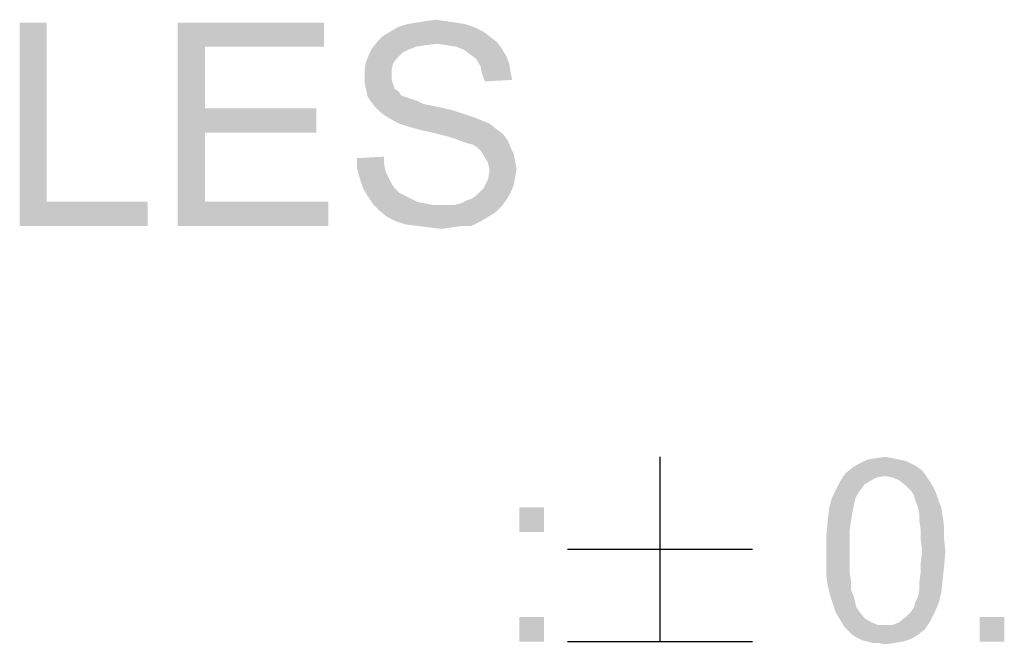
# Model space of a CAD drawing. Extents: x 0 to 841, y 0 to 594.
# Tile 87 of 102: x 812 to 823, y 50 to 57. Entities that reach past the tile are written whole.
import ezdxf

# ---------------------------------------------------------------- set-up
doc = ezdxf.new("R2010")
doc.units = 0
doc.header["$LTSCALE"] = 46.255
doc.header["$MEASUREMENT"] = 0
doc.layers.get('0').update_dxf_attribs({"linetype": 'CONTINUOUS'})

msp = doc.modelspace()

# ---------------------------------------------------------------- linework, layer by layer
at = {"color": 6, "linetype": 'Continuous'}
for p, q in [((819.33573, 52.35), (819.33573, 50.34999)), ((818.33576, 51.35), (820.33575, 51.35)), ((818.33576, 50.34999), (820.33575, 50.34999))]:
    msp.add_line(p, q, dxfattribs=at)
at = {"color": 1, "linetype": 'Continuous'}
for points in [[(812.70028, 57.05), (812.70028, 55.11074), (812.40694, 54.85)], [(812.70028, 57.05), (812.40694, 54.85), (812.40694, 57.05)], [(814.11806, 57.05), (815.6988, 57.05), (814.41139, 56.78926)], [(814.41139, 56.78926), (814.11806, 54.85), (814.11806, 57.05)], [(814.41139, 56.78926), (815.6988, 57.05), (815.6988, 56.78926)], [(817.23065, 57.0337), (816.49731, 57.00111), (816.59509, 57.0337)], [(816.49731, 57.00111), (817.23065, 57.0337), (817.32843, 57.00111)], [(817.13287, 57.05), (816.59509, 57.0337), (816.69287, 57.05)], [(816.59509, 57.0337), (817.13287, 57.05), (817.23065, 57.0337)], [(817.0188, 57.0663), (816.69287, 57.05), (816.79065, 57.0663)], [(816.69287, 57.05), (817.0188, 57.0663), (817.13287, 57.05)], [(816.79065, 57.0663), (816.90472, 57.08259), (817.0188, 57.0663)], [(817.49139, 56.90333), (816.28546, 56.85444), (816.33435, 56.90333)], [(816.28546, 56.85444), (817.49139, 56.90333), (817.57287, 56.83815)], [(817.4262, 56.95222), (816.33435, 56.90333), (816.41583, 56.95222)], [(816.33435, 56.90333), (817.4262, 56.95222), (817.49139, 56.90333)], [(817.32843, 57.00111), (816.41583, 56.95222), (816.49731, 57.00111)], [(816.41583, 56.95222), (817.32843, 57.00111), (817.4262, 56.95222)], [(816.92102, 56.82185), (816.22028, 56.77296), (816.28546, 56.85444)], [(816.92102, 56.82185), (816.79065, 56.80555), (816.22028, 56.77296)], [(816.79065, 56.80555), (816.69287, 56.78926), (816.22028, 56.77296)], [(816.28546, 56.85444), (817.57287, 56.83815), (816.92102, 56.82185)], [(817.03509, 56.80555), (816.92102, 56.82185), (817.57287, 56.83815)], [(817.13287, 56.78926), (817.03509, 56.80555), (817.57287, 56.83815)], [(817.13287, 56.78926), (817.57287, 56.83815), (817.62176, 56.77296)], [(814.41139, 56.78926), (814.41139, 56.12111), (814.11806, 54.85)], [(816.49731, 56.67519), (816.15509, 56.6263), (816.18769, 56.70778)], [(816.61139, 56.75667), (816.18769, 56.70778), (816.22028, 56.77296)], [(816.61139, 56.75667), (816.5462, 56.72407), (816.18769, 56.70778)], [(816.18769, 56.70778), (816.5462, 56.72407), (816.49731, 56.67519)], [(816.22028, 56.77296), (816.69287, 56.78926), (816.61139, 56.75667)], [(817.62176, 56.77296), (817.21435, 56.75667), (817.13287, 56.78926)], [(817.27954, 56.70778), (817.21435, 56.75667), (817.62176, 56.77296)], [(817.27954, 56.70778), (817.62176, 56.77296), (817.67065, 56.69148)], [(817.67065, 56.69148), (817.34472, 56.65889), (817.27954, 56.70778)], [(817.34472, 56.65889), (817.67065, 56.69148), (817.70324, 56.61)], [(816.44843, 56.61), (816.1388, 56.54481), (816.15509, 56.6263)], [(816.1388, 56.54481), (816.44843, 56.61), (816.43213, 56.54481)], [(816.15509, 56.6263), (816.49731, 56.67519), (816.44843, 56.61)], [(817.70324, 56.61), (817.39361, 56.57741), (817.34472, 56.65889)], [(817.39361, 56.57741), (817.70324, 56.61), (817.71954, 56.51222)], [(817.71954, 56.51222), (817.40991, 56.49593), (817.39361, 56.57741)], [(816.43213, 56.54481), (816.43213, 56.47963), (816.1388, 56.46333)], [(816.43213, 56.54481), (816.1388, 56.46333), (816.1388, 56.54481)], [(816.1388, 56.46333), (816.43213, 56.47963), (816.43213, 56.43074)], [(817.40991, 56.49593), (817.71954, 56.51222), (817.73583, 56.43074)], [(817.73583, 56.43074), (817.4425, 56.41444), (817.40991, 56.49593)], [(816.43213, 56.43074), (816.1388, 56.39815), (816.1388, 56.46333)], [(816.1388, 56.39815), (816.43213, 56.43074), (816.44843, 56.38185)], [(816.44843, 56.38185), (816.15509, 56.33296), (816.1388, 56.39815)], [(816.15509, 56.33296), (816.44843, 56.38185), (816.46472, 56.33296)], [(816.46472, 56.33296), (816.17139, 56.25148), (816.15509, 56.33296)], [(816.46472, 56.33296), (816.51361, 56.30037), (816.17139, 56.25148)], [(816.51361, 56.30037), (816.52991, 56.26778), (816.17139, 56.25148)], [(816.17139, 56.25148), (816.52991, 56.26778), (816.5625, 56.25148)], [(816.5625, 56.25148), (816.20398, 56.20259), (816.17139, 56.25148)], [(816.5625, 56.25148), (816.61139, 56.23519), (816.20398, 56.20259)], [(816.61139, 56.23519), (816.66028, 56.21889), (816.20398, 56.20259)], [(816.20398, 56.20259), (816.66028, 56.21889), (816.70917, 56.20259)], [(816.70917, 56.20259), (816.25287, 56.13741), (816.20398, 56.20259)], [(816.70917, 56.20259), (816.77435, 56.17), (816.25287, 56.13741)], [(816.77435, 56.17), (816.85583, 56.1537), (816.25287, 56.13741)], [(816.25287, 56.13741), (816.85583, 56.1537), (816.93731, 56.13741)], [(814.41139, 56.12111), (814.41139, 55.86037), (814.11806, 54.85)], [(814.41139, 55.86037), (815.61731, 56.12111), (815.61731, 55.86037)], [(814.41139, 56.12111), (815.61731, 56.12111), (814.41139, 55.86037)], [(816.93731, 56.13741), (816.30176, 56.08852), (816.25287, 56.13741)], [(816.93731, 56.13741), (817.08398, 56.10481), (816.30176, 56.08852)], [(816.30176, 56.08852), (817.08398, 56.10481), (817.23065, 56.05593)], [(817.23065, 56.05593), (816.36694, 56.03963), (816.30176, 56.08852)], [(816.36694, 56.03963), (817.23065, 56.05593), (817.32843, 56.02333)], [(817.32843, 56.02333), (816.44843, 55.99074), (816.36694, 56.03963)], [(816.44843, 55.99074), (817.32843, 56.02333), (817.40991, 55.99074)], [(817.40991, 55.99074), (816.51361, 55.95815), (816.44843, 55.99074)], [(816.51361, 55.95815), (817.40991, 55.99074), (817.49139, 55.95815)], [(817.49139, 55.95815), (816.61139, 55.92556), (816.51361, 55.95815)], [(816.72546, 55.89296), (816.61139, 55.92556), (817.49139, 55.95815)], [(816.72546, 55.89296), (817.49139, 55.95815), (817.57287, 55.89296)], [(814.41139, 55.86037), (814.41139, 55.11074), (814.11806, 54.85)], [(817.57287, 55.89296), (816.87213, 55.86037), (816.72546, 55.89296)], [(816.87213, 55.86037), (817.57287, 55.89296), (817.63806, 55.84407)], [(817.63806, 55.84407), (817.0025, 55.82778), (816.87213, 55.86037)], [(817.11657, 55.79519), (817.0025, 55.82778), (817.63806, 55.84407)], [(817.11657, 55.79519), (817.63806, 55.84407), (817.68694, 55.77889)], [(817.68694, 55.77889), (817.19806, 55.76259), (817.11657, 55.79519)], [(817.24694, 55.7463), (817.19806, 55.76259), (817.68694, 55.77889)], [(817.31213, 55.73), (817.24694, 55.7463), (817.68694, 55.77889)], [(817.36102, 55.69741), (817.31213, 55.73), (817.68694, 55.77889)], [(817.36102, 55.69741), (817.68694, 55.77889), (817.71954, 55.69741)], [(817.71954, 55.69741), (817.39361, 55.66481), (817.36102, 55.69741)], [(817.39361, 55.66481), (817.71954, 55.69741), (817.75213, 55.63222)], [(817.75213, 55.63222), (817.4262, 55.61593), (817.39361, 55.66481)], [(817.4262, 55.61593), (817.75213, 55.63222), (817.76843, 55.55074)], [(816.05731, 55.58333), (816.35065, 55.59963), (816.35065, 55.51815)], [(816.35065, 55.51815), (816.05731, 55.46926), (816.05731, 55.58333)], [(816.05731, 55.46926), (816.35065, 55.51815), (816.36694, 55.43667)], [(817.76843, 55.55074), (817.47509, 55.53444), (817.4262, 55.61593)], [(817.47509, 55.53444), (817.76843, 55.55074), (817.78472, 55.46926)], [(817.78472, 55.46926), (817.49139, 55.45296), (817.47509, 55.53444)], [(816.36694, 55.43667), (816.08991, 55.35519), (816.05731, 55.46926)], [(816.36694, 55.43667), (816.39954, 55.37148), (816.08991, 55.35519)], [(817.76843, 55.37148), (817.47509, 55.35519), (817.49139, 55.45296)], [(817.49139, 55.45296), (817.78472, 55.46926), (817.76843, 55.37148)], [(816.08991, 55.35519), (816.39954, 55.37148), (816.43213, 55.3063)], [(816.43213, 55.3063), (816.1225, 55.25741), (816.08991, 55.35519)], [(816.1225, 55.25741), (816.43213, 55.3063), (816.46472, 55.25741)], [(817.75213, 55.29), (817.4262, 55.25741), (817.47509, 55.35519)], [(817.47509, 55.35519), (817.76843, 55.37148), (817.75213, 55.29)], [(816.46472, 55.25741), (816.17139, 55.17593), (816.1225, 55.25741)], [(816.46472, 55.25741), (816.51361, 55.20852), (816.17139, 55.17593)], [(816.17139, 55.17593), (816.51361, 55.20852), (816.5788, 55.17593)], [(817.24694, 55.12704), (817.29583, 55.14333), (817.71954, 55.20852)], [(817.24694, 55.12704), (817.71954, 55.20852), (817.67065, 55.12704)], [(817.29583, 55.14333), (817.34472, 55.17593), (817.71954, 55.20852)], [(817.71954, 55.20852), (817.34472, 55.17593), (817.39361, 55.22481)], [(817.39361, 55.22481), (817.4262, 55.25741), (817.75213, 55.29)], [(817.39361, 55.22481), (817.75213, 55.29), (817.71954, 55.20852)], [(812.70028, 55.11074), (813.79213, 55.11074), (812.40694, 54.85)], [(812.40694, 54.85), (813.79213, 55.11074), (813.79213, 54.85)], [(814.41139, 55.11074), (815.74769, 55.11074), (814.11806, 54.85)], [(814.11806, 54.85), (815.74769, 55.11074), (815.74769, 54.85)], [(816.5788, 55.17593), (816.23657, 55.07815), (816.17139, 55.17593)], [(816.5788, 55.17593), (816.64398, 55.14333), (816.23657, 55.07815)], [(816.64398, 55.14333), (816.70917, 55.11074), (816.23657, 55.07815)], [(816.70917, 55.11074), (816.79065, 55.09445), (816.23657, 55.07815)], [(816.23657, 55.07815), (816.79065, 55.09445), (816.87213, 55.07815)], [(817.11657, 55.07815), (817.18176, 55.09445), (817.67065, 55.12704)], [(817.11657, 55.07815), (817.67065, 55.12704), (817.62176, 55.06185)], [(817.67065, 55.12704), (817.18176, 55.09445), (817.24694, 55.12704)], [(816.87213, 55.07815), (816.30176, 55.01296), (816.23657, 55.07815)], [(817.11657, 55.07815), (817.62176, 55.06185), (816.30176, 55.01296)], [(817.03509, 55.07815), (817.11657, 55.07815), (816.30176, 55.01296)], [(816.96991, 55.07815), (817.03509, 55.07815), (816.30176, 55.01296)], [(816.87213, 55.07815), (816.96991, 55.07815), (816.30176, 55.01296)], [(816.30176, 55.01296), (817.62176, 55.06185), (817.55657, 54.99667)], [(817.55657, 54.99667), (816.38324, 54.94778), (816.30176, 55.01296)], [(816.38324, 54.94778), (817.55657, 54.99667), (817.47509, 54.94778)], [(817.47509, 54.94778), (816.48102, 54.89889), (816.38324, 54.94778)], [(816.48102, 54.89889), (817.47509, 54.94778), (817.39361, 54.89889)], [(817.39361, 54.89889), (816.5788, 54.8663), (816.48102, 54.89889)], [(816.70917, 54.85), (816.5788, 54.8663), (817.39361, 54.89889)], [(817.19806, 54.85), (816.70917, 54.85), (817.39361, 54.89889)], [(817.19806, 54.85), (817.39361, 54.89889), (817.29583, 54.85)], [(817.19806, 54.85), (816.83954, 54.8337), (816.70917, 54.85)], [(816.83954, 54.8337), (817.19806, 54.85), (817.08398, 54.8337)], [(817.08398, 54.8337), (816.96991, 54.81741), (816.83954, 54.8337)]]:
    msp.add_solid(points, dxfattribs=at)
at = {"color": 6, "linetype": 'Continuous'}
for points in [[(821.92092, 52.32037), (821.99499, 52.30556), (821.49129, 52.27593)], [(821.92092, 52.32037), (821.49129, 52.27593), (821.58018, 52.32037)], [(821.84685, 52.33518), (821.58018, 52.32037), (821.66907, 52.33518)], [(821.58018, 52.32037), (821.84685, 52.33518), (821.92092, 52.32037)], [(821.66907, 52.33518), (821.77277, 52.35), (821.84685, 52.33518)], [(822.17277, 52.20185), (821.34314, 52.17222), (821.41722, 52.23148)], [(822.05425, 52.27593), (822.11351, 52.2463), (821.41722, 52.23148)], [(822.05425, 52.27593), (821.41722, 52.23148), (821.49129, 52.27593)], [(821.41722, 52.23148), (822.11351, 52.2463), (822.17277, 52.20185)], [(821.49129, 52.27593), (821.99499, 52.30556), (822.05425, 52.27593)], [(821.77277, 52.14259), (821.28388, 52.08333), (821.34314, 52.17222)], [(821.77277, 52.14259), (821.68388, 52.12778), (821.28388, 52.08333)], [(821.68388, 52.12778), (821.62462, 52.09815), (821.28388, 52.08333)], [(821.77277, 52.14259), (821.34314, 52.17222), (822.17277, 52.20185)], [(821.77277, 52.14259), (822.17277, 52.20185), (822.21722, 52.14259)], [(822.21722, 52.14259), (821.84685, 52.12778), (821.77277, 52.14259)], [(821.92092, 52.09815), (821.84685, 52.12778), (822.21722, 52.14259)], [(821.92092, 52.09815), (822.21722, 52.14259), (822.24685, 52.09815)], [(821.55055, 52.0537), (821.23944, 51.99444), (821.28388, 52.08333)], [(821.23944, 51.99444), (821.55055, 52.0537), (821.5061, 51.99444)], [(821.28388, 52.08333), (821.62462, 52.09815), (821.55055, 52.0537)], [(822.24685, 52.09815), (821.99499, 52.03889), (821.92092, 52.09815)], [(821.99499, 52.03889), (822.24685, 52.09815), (822.29129, 52.02407)], [(822.29129, 52.02407), (822.05425, 51.97963), (821.99499, 52.03889)], [(822.05425, 51.97963), (822.29129, 52.02407), (822.32092, 51.96481)], [(821.44685, 51.89074), (821.16536, 51.78704), (821.19499, 51.90556)], [(821.44685, 51.89074), (821.43203, 51.81667), (821.16536, 51.78704)], [(821.5061, 51.99444), (821.47647, 51.95), (821.19499, 51.90556)], [(821.5061, 51.99444), (821.19499, 51.90556), (821.23944, 51.99444)], [(821.19499, 51.90556), (821.47647, 51.95), (821.44685, 51.89074)], [(822.32092, 51.96481), (822.08388, 51.93519), (822.05425, 51.97963)], [(822.0987, 51.87593), (822.08388, 51.93519), (822.32092, 51.96481)], [(822.0987, 51.87593), (822.32092, 51.96481), (822.35055, 51.87593)], [(818.08102, 51.80185), (817.81435, 51.53519), (817.81435, 51.80185)], [(817.81435, 51.53519), (818.08102, 51.80185), (818.08102, 51.53519)], [(821.41722, 51.74259), (821.15055, 51.6537), (821.16536, 51.78704)], [(821.16536, 51.78704), (821.43203, 51.81667), (821.41722, 51.74259)], [(822.35055, 51.87593), (822.12833, 51.80185), (822.0987, 51.87593)], [(822.12833, 51.80185), (822.35055, 51.87593), (822.38018, 51.80185)], [(822.38018, 51.80185), (822.14314, 51.72778), (822.12833, 51.80185)], [(822.14314, 51.72778), (822.38018, 51.80185), (822.39499, 51.69815)], [(821.15055, 51.6537), (821.41722, 51.74259), (821.4024, 51.6537)], [(822.39499, 51.69815), (822.14314, 51.6537), (822.14314, 51.72778)], [(822.14314, 51.6537), (822.39499, 51.69815), (822.40981, 51.59444)], [(821.4024, 51.6537), (821.38759, 51.55), (821.13573, 51.49074)], [(821.4024, 51.6537), (821.13573, 51.49074), (821.15055, 51.6537)], [(822.40981, 51.59444), (822.15796, 51.55), (822.14314, 51.6537)], [(822.15796, 51.55), (822.40981, 51.59444), (822.40981, 51.46111)], [(821.13573, 51.49074), (821.38759, 51.55), (821.38759, 51.4463)], [(821.38759, 51.4463), (821.13573, 51.32778), (821.13573, 51.49074)], [(822.40981, 51.46111), (822.15796, 51.4463), (822.15796, 51.55)], [(821.13573, 51.32778), (821.38759, 51.4463), (821.38759, 51.32778)], [(822.17277, 51.32778), (822.15796, 51.4463), (822.40981, 51.46111)], [(822.17277, 51.32778), (822.40981, 51.46111), (822.42462, 51.32778)], [(821.38759, 51.32778), (821.38759, 51.20926), (821.13573, 51.19444)], [(821.38759, 51.32778), (821.13573, 51.19444), (821.13573, 51.32778)], [(822.42462, 51.32778), (822.15796, 51.20926), (822.17277, 51.32778)], [(822.15796, 51.20926), (822.42462, 51.32778), (822.40981, 51.16481)], [(821.13573, 51.19444), (821.38759, 51.20926), (821.38759, 51.10556)], [(821.38759, 51.10556), (821.13573, 51.06111), (821.13573, 51.19444)], [(822.40981, 51.16481), (822.15796, 51.10556), (822.15796, 51.20926)], [(822.15796, 51.10556), (822.40981, 51.16481), (822.39499, 51.01667)], [(821.13573, 51.06111), (821.38759, 51.10556), (821.4024, 51.00185)], [(821.4024, 51.00185), (821.15055, 50.95741), (821.13573, 51.06111)], [(822.39499, 51.01667), (822.14314, 51.00185), (822.15796, 51.10556)], [(821.15055, 50.95741), (821.4024, 51.00185), (821.4024, 50.91296)], [(821.4024, 50.91296), (821.18018, 50.83889), (821.15055, 50.95741)], [(822.14314, 50.91296), (822.14314, 51.00185), (822.39499, 51.01667)], [(822.14314, 50.91296), (822.39499, 51.01667), (822.38018, 50.88333)], [(821.18018, 50.83889), (821.4024, 50.91296), (821.43203, 50.83889)], [(821.43203, 50.83889), (821.20981, 50.75), (821.18018, 50.83889)], [(821.43203, 50.83889), (821.44685, 50.77963), (821.20981, 50.75)], [(822.0987, 50.77963), (822.12833, 50.83889), (822.38018, 50.88333)], [(822.0987, 50.77963), (822.38018, 50.88333), (822.35055, 50.76481)], [(822.38018, 50.88333), (822.12833, 50.83889), (822.14314, 50.91296)], [(821.20981, 50.75), (821.44685, 50.77963), (821.46166, 50.72037)], [(821.46166, 50.72037), (821.23944, 50.66111), (821.20981, 50.75)], [(821.46166, 50.72037), (821.49129, 50.67593), (821.23944, 50.66111)], [(822.05425, 50.67593), (822.08388, 50.72037), (822.35055, 50.76481)], [(822.05425, 50.67593), (822.35055, 50.76481), (822.3061, 50.66111)], [(822.35055, 50.76481), (822.08388, 50.72037), (822.0987, 50.77963)], [(818.08102, 50.61667), (817.81435, 50.35), (817.81435, 50.61667)], [(817.81435, 50.35), (818.08102, 50.61667), (818.08102, 50.35)], [(821.23944, 50.66111), (821.49129, 50.67593), (821.55055, 50.60185)], [(821.55055, 50.60185), (821.28388, 50.58704), (821.23944, 50.66111)], [(822.26166, 50.57222), (821.92092, 50.55741), (821.99499, 50.61667)], [(822.3061, 50.66111), (821.99499, 50.61667), (822.05425, 50.67593)], [(821.99499, 50.61667), (822.3061, 50.66111), (822.26166, 50.57222)], [(823.06166, 50.61667), (822.79499, 50.35), (822.79499, 50.61667)], [(822.79499, 50.35), (823.06166, 50.61667), (823.06166, 50.35)], [(821.28388, 50.58704), (821.55055, 50.60185), (821.62462, 50.55741)], [(821.62462, 50.55741), (821.32833, 50.51296), (821.28388, 50.58704)], [(821.62462, 50.55741), (821.6987, 50.52778), (821.32833, 50.51296)], [(821.77277, 50.52778), (821.84685, 50.52778), (821.32833, 50.51296)], [(821.6987, 50.52778), (821.77277, 50.52778), (821.32833, 50.51296)], [(822.2024, 50.48333), (821.32833, 50.51296), (821.84685, 50.52778)], [(822.2024, 50.48333), (821.37277, 50.46852), (821.32833, 50.51296)], [(821.84685, 50.52778), (821.92092, 50.55741), (822.26166, 50.57222)], [(821.84685, 50.52778), (822.26166, 50.57222), (822.2024, 50.48333)], [(821.41722, 50.42407), (821.37277, 50.46852), (822.2024, 50.48333)], [(821.41722, 50.42407), (822.2024, 50.48333), (822.12833, 50.42407)], [(822.12833, 50.42407), (821.46166, 50.39444), (821.41722, 50.42407)], [(821.46166, 50.39444), (822.12833, 50.42407), (822.05425, 50.37963)], [(822.05425, 50.37963), (821.52092, 50.36481), (821.46166, 50.39444)], [(821.58018, 50.35), (821.52092, 50.36481), (822.05425, 50.37963)], [(821.58018, 50.35), (822.05425, 50.37963), (821.96536, 50.35)], [(821.96536, 50.35), (821.63944, 50.33519), (821.58018, 50.35)], [(821.6987, 50.33519), (821.63944, 50.33519), (821.96536, 50.35)], [(821.6987, 50.33519), (821.96536, 50.35), (821.87647, 50.33519)], [(821.87647, 50.33519), (821.77277, 50.32037), (821.6987, 50.33519)]]:
    msp.add_solid(points, dxfattribs=at)

doc.saveas('drawing.dxf')
